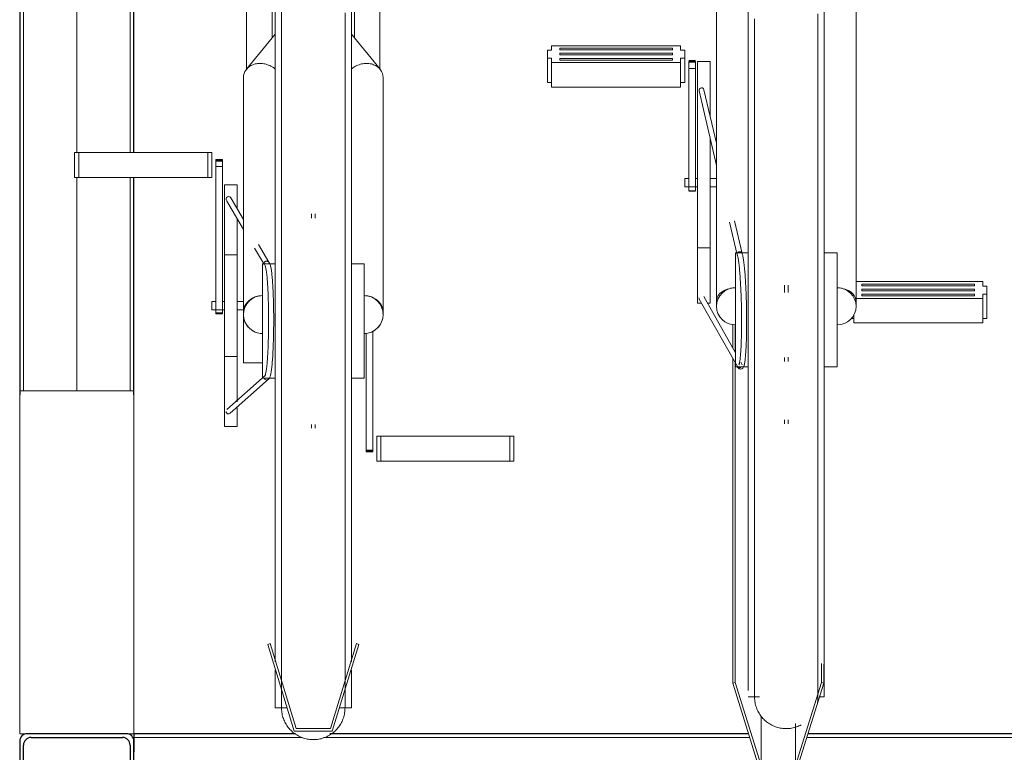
# Model space of a CAD drawing. Extents: x 50445 to 145605, y -10968 to 41989.
# Tile 243 of 256: x 98664 to 99440, y -1777 to -1201. Entities that reach past the tile are written whole.
import ezdxf

# ---------------------------------------------------------------- set-up
doc = ezdxf.new("R2010")
doc.units = 0
doc.header["$LTSCALE"] = 414.30304
doc.header["$MEASUREMENT"] = 0
doc.linetypes.add('gestippeld_2_', pattern=[6.35, 3.175, -3.175])
doc.linetypes.add('hartlijn-fijn', pattern=[6, 4, -1, 0, -1])
for name, color, linetype, lineweight in [('A-EQPM', 6, 'CONTINUOUS', 18), ('S-BEAM', 4, 'CONTINUOUS', 18), ('S-BEAM-HIDN', 4, 'gestippeld_2_', 18), ('S-COLS', 6, 'CONTINUOUS', 18), ('S-COLS-HIDN', 5, 'gestippeld_2_', 18)]:
    doc.layers.add(name, color=color, linetype=linetype, lineweight=lineweight)

# ---------------------------------------------------------------- blocks, each defined once
blk = doc.blocks.new('97_KA_gestapelde fietsenstalling 8 fietsen 1600x1900 - Type-V120-plotview doorsnede C C  -  1 op 100')
at = {"layer": 'A-EQPM'}
for p, q in [((17663.4, -1791.81), (17663.4, -1906.71)), ((17683.4, -1882.24), (17683.4, -1791.81)), ((17748.4, -1791.81), (17748.4, -1882.24)), ((17768.4, -1906.71), (17768.4, -1791.81)), ((18058.5, -2159.6), (18058.5, -1791.44)), ((18118.5, -1791.44), (18118.5, -2159.6)), ((17685.9, -2104.9), (17685.9, -1800.09)), ((17745.9, -1800.09), (17745.9, -2104.9)), ((18033.5, -1847.82), (18033.5, -2089.65)), ((18143.5, -2089.65), (18143.5, -1847.82)), ((17685.9, -1879.17), (17663.25, -1906.75)), ((17768.54, -1906.75), (17745.9, -1879.17)), ((17903.69, -1891.71), (17900.47, -1891.71)), ((17900.47, -1891.71), (17900.47, -1894.86)), ((18005.29, -1888.26), (17903.69, -1888.26)), ((17903.69, -1888.26), (17903.69, -1891.71)), ((17910.11, -1890.24), (17999.01, -1890.24)), ((17910.11, -1890.9), (17910.11, -1890.24)), ((17910.11, -1890.24), (17910.11, -1891.56)), ((17910.11, -1891.56), (17910.11, -1890.9)), ((17999.01, -1891.56), (17910.11, -1891.56)), ((17999.01, -1890.24), (17999.01, -1890.9)), ((17999.01, -1891.56), (17999.01, -1890.24)), ((17999.01, -1890.9), (17999.01, -1891.56)), ((18005.29, -1891.71), (18005.29, -1888.26)), ((18008.5, -1891.71), (18005.29, -1891.71)), ((18008.5, -1894.86), (18008.5, -1891.71)), ((17900.47, -1894.86), (17900.47, -1898.01)), ((17900.47, -1898.01), (17903.69, -1898.01)), ((17900.47, -1917.28), (17900.47, -1898.01)), ((17903.69, -1898.01), (17903.69, -1901.46)), ((17910.11, -1894.86), (17910.11, -1894.2)), ((17910.11, -1894.2), (17999.01, -1894.2)), ((17910.11, -1895.52), (17910.11, -1894.86)), ((17999.01, -1895.52), (17910.11, -1895.52)), ((17910.11, -1898.82), (17910.11, -1898.16)), ((17910.11, -1898.16), (17999.01, -1898.16)), ((17910.11, -1898.16), (17910.11, -1899.48)), ((17910.11, -1899.48), (17910.11, -1898.82)), ((17999.01, -1899.48), (17910.11, -1899.48)), ((17999.01, -1894.2), (17999.01, -1894.86)), ((17999.01, -1894.86), (17999.01, -1895.52)), ((17999.01, -1898.16), (17999.01, -1898.82)), ((17999.01, -1898.16), (17999.01, -1899.48)), ((17999.01, -1898.82), (17999.01, -1899.48)), ((18005.29, -1901.46), (18005.29, -1898.01)), ((18005.29, -1898.01), (18008.5, -1898.01)), ((18008.5, -1898.01), (18008.5, -1894.86)), ((18008.5, -1898.01), (18008.5, -1917.28)), ((18016.93, -1899.9), (18011.71, -1899.9)), ((17903.69, -1901.46), (18005.29, -1901.46)), ((17903.69, -1920.73), (17903.69, -1901.46)), ((18005.29, -1920.73), (18005.29, -1901.46)), ((18011.71, -1901.22), (18011.71, -1900.54)), ((18011.71, -1900.54), (18011.71, -1900.72)), ((18011.71, -1900.72), (18016.93, -1900.72)), ((18011.71, -1902.16), (18011.71, -1901.22)), ((18016.93, -1901.22), (18011.71, -1901.22)), ((18011.71, -1906.17), (18011.71, -1902.16)), ((18011.71, -2002.42), (18011.71, -1906.17)), ((18016.93, -1906.17), (18011.71, -1906.17)), ((18016.93, -1900.72), (18016.93, -1900.54)), ((18016.93, -1900.54), (18016.93, -1901.22)), ((18016.93, -1901.22), (18016.93, -1902.16)), ((18016.93, -1902.16), (18016.93, -1906.17)), ((18016.93, -1906.17), (18016.93, -2002.42)), ((18028.5, -1900.58), (18018.5, -1900.58)), ((18018.5, -2015.64), (18018.5, -1900.72)), ((18028.5, -1900.72), (18028.5, -1943.53)), ((17660.9, -1913.34), (17660.9, -2097.81)), ((17770.9, -2097.81), (17770.9, -1913.34)), ((17903.69, -1917.28), (17900.47, -1917.28)), ((18005.29, -1920.73), (17903.69, -1920.73)), ((18008.5, -1917.28), (18005.29, -1917.28)), ((18033.5, -1964.98), (18023.68, -1922.84)), ((18019.79, -1923.75), (18033.5, -1982.61)), ((18028.5, -1960.54), (18028.5, -2015.64)), ((17527.87, -1972.36), (17531.09, -1972.36)), ((17527.87, -1992.06), (17527.87, -1972.36)), ((17531.09, -1972.36), (17632.69, -1972.36)), ((17531.09, -1992.06), (17531.09, -1972.36)), ((17632.69, -1972.36), (17635.9, -1972.36)), ((17632.69, -1992.06), (17632.69, -1972.36)), ((17635.9, -1972.36), (17635.9, -1992.06)), ((17644.33, -1977.7), (17639.11, -1977.7)), ((17639.11, -1977.99), (17639.11, -1977.7)), ((17639.11, -1977.7), (17639.11, -1979)), ((17639.11, -1978.47), (17639.11, -1977.99)), ((17644.33, -1979), (17644.33, -1977.7)), ((17644.33, -1977.7), (17644.33, -1977.99)), ((17644.33, -1977.99), (17644.33, -1978.47)), ((17639.11, -1979.26), (17639.11, -1978.47)), ((17644.33, -1978.47), (17639.11, -1978.47)), ((17639.11, -1979), (17644.33, -1979)), ((17639.11, -1983.28), (17639.11, -1979.26)), ((17639.11, -2098.5), (17639.11, -1983.28)), ((17644.33, -1983.28), (17639.11, -1983.28)), ((17644.33, -1978.47), (17644.33, -1979.26)), ((17644.33, -1979.26), (17644.33, -1983.28)), ((17644.33, -1983.28), (17644.33, -2098.5)), ((17531.09, -1992.06), (17527.87, -1992.06)), ((17632.69, -1992.06), (17531.09, -1992.06)), ((17635.9, -1992.06), (17632.69, -1992.06)), ((18011.71, -1992.65), (18008.5, -1992.65)), ((18008.5, -1996.7), (18008.5, -1992.65)), ((18018.5, -1992.65), (18016.93, -1992.65)), ((18033.5, -1992.65), (18028.5, -1992.65)), ((17655.9, -1997.65), (17645.9, -1997.65)), ((17645.9, -2092.9), (17645.9, -1997.65)), ((17655.9, -1997.65), (17655.9, -2016.03)), ((18008.5, -1999.35), (18008.5, -1996.7)), ((18008.5, -1999.36), (18018.5, -1999.36)), ((18028.5, -1999.36), (18033.5, -1999.36)), ((17660.9, -2024.97), (17650.86, -2008.01)), ((18011.71, -2002.53), (18011.71, -2002.42)), ((18016.93, -2002.42), (18011.71, -2002.42)), ((18011.71, -2002.67), (18016.93, -2002.67)), ((18016.93, -2002.42), (18016.93, -2002.53)), ((17647.41, -2010.05), (17660.9, -2032.82)), ((18018.5, -2091.08), (18018.5, -2015.64)), ((18028.5, -2015.64), (18028.5, -2091.08)), ((17655.9, -2023.99), (17655.9, -2092.9)), ((17714.4, -2020.53), (17714.4, -2024.05)), ((17717.4, -2024.05), (17717.4, -2020.53)), ((18043.87, -2027.12), (18049.85, -2052.8)), ((18053.74, -2051.87), (18047.73, -2026.1)), ((17669.61, -2047.52), (17677.48, -2060.81)), ((17680.91, -2058.75), (17672.61, -2044.74)), ((18018.5, -2047.32), (18028.5, -2047.32)), ((17655.9, -2052.9), (17645.9, -2052.9)), ((18058.5, -2051.22), (18048.5, -2051.22)), ((18048.5, -2105.58), (18048.5, -2051.29)), ((18128.5, -2051.22), (18118.5, -2051.22)), ((18128.5, -2051.29), (18128.5, -2105.58)), ((17685.9, -2059.9), (17675.9, -2059.9)), ((17675.9, -2104.9), (17675.9, -2059.9)), ((17755.9, -2059.9), (17745.9, -2059.9)), ((17755.9, -2059.9), (17755.9, -2104.9)), ((18033.5, -2066.8), (18033.5, -2093.41)), ((18143.5, -2093.41), (18143.5, -2066.8)), ((18087, -2076.75), (18087, -2082.67)), ((18090, -2082.67), (18090, -2076.75)), ((18243.31, -2074), (18143.47, -2074)), ((18147.99, -2076.64), (18147.99, -2075.98)), ((18147.99, -2075.98), (18236.89, -2075.98)), ((18147.99, -2077.3), (18147.99, -2075.98)), ((18147.99, -2077.3), (18147.99, -2076.64)), ((18236.89, -2077.3), (18147.99, -2077.3)), ((18236.89, -2075.98), (18236.89, -2076.64)), ((18236.89, -2075.98), (18236.89, -2077.3)), ((18236.89, -2076.64), (18236.89, -2077.3)), ((18243.31, -2077.45), (18243.31, -2074)), ((18246.53, -2077.45), (18243.31, -2077.45)), ((18246.53, -2080.6), (18246.53, -2077.45)), ((18048.5, -2130.08), (18023.48, -2085.8)), ((18147.99, -2080.6), (18147.99, -2079.94)), ((18147.99, -2079.94), (18236.89, -2079.94)), ((18147.99, -2081.26), (18147.99, -2080.6)), ((18236.89, -2081.26), (18147.99, -2081.26)), ((18147.99, -2084.56), (18147.99, -2083.9)), ((18147.99, -2083.9), (18236.89, -2083.9)), ((18147.99, -2083.9), (18147.99, -2085.22)), ((18147.99, -2085.22), (18147.99, -2084.56)), ((18236.89, -2085.22), (18147.99, -2085.22)), ((18236.89, -2079.94), (18236.89, -2080.6)), ((18236.89, -2080.6), (18236.89, -2081.26)), ((18236.89, -2083.9), (18236.89, -2084.56)), ((18236.89, -2083.9), (18236.89, -2085.22)), ((18236.89, -2084.56), (18236.89, -2085.22)), ((18243.31, -2087.2), (18243.31, -2083.75)), ((18243.31, -2083.75), (18246.53, -2083.75)), ((18246.53, -2083.75), (18246.53, -2080.6)), ((18246.53, -2103.03), (18246.53, -2083.75)), ((17639.11, -2089.55), (17635.9, -2089.55)), ((17635.9, -2092.9), (17635.9, -2089.55)), ((17635.9, -2096.26), (17635.9, -2092.9)), ((17645.9, -2089.55), (17644.33, -2089.55)), ((17645.9, -2188.15), (17645.9, -2092.9)), ((17660.9, -2089.55), (17655.9, -2089.55)), ((17655.9, -2092.9), (17655.9, -2168.69)), ((18018.5, -2091.08), (18021.64, -2091.08)), ((18020, -2087.76), (18050.05, -2140.95)), ((18026.13, -2091.08), (18028.5, -2091.08)), ((18143.49, -2087.2), (18243.31, -2087.2)), ((18243.31, -2106.48), (18243.31, -2087.2)), ((17635.9, -2096.26), (17645.9, -2096.26)), ((17639.11, -2098.5), (17639.11, -2099.28)), ((17639.11, -2099.28), (17639.11, -2098.5)), ((17644.33, -2098.5), (17639.11, -2098.5)), ((17639.11, -2099.28), (17644.33, -2099.28)), ((17644.33, -2098.5), (17644.33, -2099.28)), ((17644.33, -2099.28), (17644.33, -2098.5)), ((17655.9, -2096.26), (17660.9, -2096.26)), ((17660.9, -2137.9), (17660.9, -2097.86)), ((18141.71, -2106.48), (18141.71, -2099.94)), ((17675.9, -2149.9), (17675.9, -2104.9)), ((17685.9, -2373.39), (17685.9, -2104.9)), ((17745.9, -2104.9), (17745.9, -2373.39)), ((17755.9, -2104.9), (17755.9, -2149.9)), ((18046.3, -2107.51), (18046.3, -2126.45)), ((18048.21, -2107.8), (18048.21, -2129.81)), ((18048.5, -2141.22), (18048.5, -2105.58)), ((18128.5, -2105.58), (18128.5, -2141.22)), ((18141.71, -2103.03), (18139.7, -2103.03)), ((18243.31, -2106.48), (18141.71, -2106.48)), ((18246.53, -2103.03), (18243.31, -2103.03)), ((17757.47, -2206.8), (17757.47, -2114.48)), ((17762.69, -2113.08), (17762.69, -2206.8)), ((17645.9, -2132.9), (17655.9, -2132.9)), ((17660.9, -2137.9), (17675.9, -2137.9)), ((18046.3, -2134.16), (18046.3, -2390.22)), ((18048.21, -2137.57), (18048.21, -2389.64)), ((18053.54, -2139), (18052.67, -2137.46)), ((18087, -2133.68), (18087, -2137.02)), ((18090, -2137.02), (18090, -2133.52)), ((17677.87, -2147.88), (17647.8, -2174.68)), ((18048.5, -2141.22), (18058.5, -2141.22)), ((18118.5, -2141.22), (18128.5, -2141.22)), ((17650.47, -2177.66), (17680.51, -2150.88)), ((17675.9, -2149.9), (17685.9, -2149.9)), ((17745.9, -2149.9), (17755.9, -2149.9)), ((17484.6, -2430), (17484.6, -2160)), ((17574.6, -2160), (17484.6, -2160)), ((17574.6, -2160), (17574.6, -2430)), ((18058.5, -2395.93), (18058.5, -2159.6)), ((18118.5, -2159.6), (18118.5, -2401.01)), ((17655.9, -2172.87), (17655.9, -2188.15)), ((18063.5, -2177.74), (18063.5, -2178)), ((17714.4, -2186.54), (17714.4, -2189.27)), ((17717.4, -2189.27), (17717.4, -2186.64)), ((18087, -2182.87), (18087, -2185.92)), ((18090, -2185.92), (18090, -2182.72)), ((17645.9, -2188.15), (17655.9, -2188.15)), ((17765.9, -2195.63), (17769.11, -2195.63)), ((17765.9, -2195.63), (17765.9, -2215.34)), ((17769.11, -2195.63), (17870.71, -2195.63)), ((17769.11, -2215.34), (17769.11, -2195.63)), ((17870.71, -2195.63), (17873.93, -2195.63)), ((17870.71, -2215.34), (17870.71, -2195.63)), ((17873.93, -2215.34), (17873.93, -2195.63)), ((17757.47, -2208.11), (17757.47, -2206.8)), ((17762.69, -2206.8), (17757.47, -2206.8)), ((17757.47, -2207.34), (17762.69, -2207.34)), ((17757.47, -2207.81), (17757.47, -2208.11)), ((17757.47, -2208.11), (17762.69, -2208.11)), ((17762.69, -2206.8), (17762.69, -2208.11)), ((17762.69, -2208.11), (17762.69, -2207.81)), ((17769.11, -2215.34), (17765.9, -2215.34)), ((17870.71, -2215.34), (17769.11, -2215.34)), ((17873.93, -2215.34), (17870.71, -2215.34)), ((17681.91, -2359.06), (17680, -2359.64)), ((17680, -2359.64), (17700.9, -2428)), ((17702.38, -2426), (17681.91, -2359.06)), ((17749.88, -2359.06), (17729.42, -2426)), ((17730.9, -2428), (17751.8, -2359.64)), ((17751.8, -2359.64), (17749.88, -2359.06)), ((17685.9, -2409.71), (17685.9, -2379.96)), ((17745.9, -2379.96), (17745.9, -2409.71)), ((18116.19, -2374.77), (18116.19, -2389.64)), ((18118.1, -2375.2), (18118.1, -2390.22)), ((18048.21, -2389.64), (18046.3, -2390.22)), ((18046.3, -2390.22), (18067.2, -2457.08)), ((18068.68, -2455.12), (18048.21, -2389.64)), ((18116.19, -2389.64), (18095.72, -2455.12)), ((18097.2, -2457.08), (18118.1, -2390.22)), ((18118.1, -2390.22), (18116.19, -2389.64)), ((18058.5, -2401.03), (18067.32, -2401.03)), ((18114.72, -2401.03), (18118.5, -2401.03)), ((17685.9, -2409.71), (17695.31, -2409.71)), ((17736.49, -2409.71), (17745.9, -2409.71)), ((18068.68, -2416.82), (18068.68, -2455.12)), ((17729.42, -2426), (17702.38, -2426)), ((18095.72, -2421.99), (18095.72, -2455.12)), ((17484.6, -2430), (17490.6, -2430)), ((17568.6, -2430), (17574.6, -2430)), ((17700.9, -2428), (17730.9, -2428))]:
    blk.add_line(p, q, dxfattribs=at)
at = {"layer": 'A-EQPM', "flags": 128}
for points in [[(18063.5, -1867.07), (18063.5, -1875.29), (18063.5, -1883.86), (18063.5, -1892.78), (18063.5, -1902.02), (18063.5, -1911.57), (18063.5, -1921.41), (18063.5, -1931.54), (18063.5, -1941.92), (18063.5, -1952.56), (18063.5, -1963.42), (18063.5, -1974.5), (18063.5, -1985.77), (18063.5, -1997.22), (18063.5, -2008.83), (18063.5, -2020.58), (18063.5, -2032.45), (18063.5, -2044.42), (18063.5, -2056.47), (18063.5, -2068.59), (18063.5, -2080.75), (18063.5, -2092.93), (18063.5, -2105.12), (18063.5, -2117.3), (18063.5, -2129.44), (18063.5, -2141.53), (18063.5, -2153.55), (18063.5, -2159.6)], [(18113.5, -2159.6), (18113.5, -2147.62), (18113.5, -2135.57), (18113.5, -2123.45), (18113.5, -2111.29), (18113.5, -2099.1), (18113.5, -2086.91), (18113.5, -2074.73), (18113.5, -2062.59), (18113.5, -2050.51), (18113.5, -2038.49), (18113.5, -2026.57), (18113.5, -2014.76), (18113.5, -2003.08), (18113.5, -1991.55), (18113.5, -1980.18), (18113.5, -1969), (18113.5, -1958.03), (18113.5, -1947.28), (18113.5, -1936.76), (18113.5, -1926.5), (18113.5, -1916.51), (18113.5, -1906.81), (18113.5, -1897.41), (18113.5, -1888.33), (18113.5, -1879.58), (18113.5, -1871.18), (18113.5, -1863.14)], [(17690.9, -1860.42), (17690.9, -1867.89), (17690.9, -1875.75), (17690.9, -1883.97), (17690.9, -1892.54), (17690.9, -1901.45), (17690.9, -1910.69), (17690.9, -1920.24), (17690.9, -1930.09), (17690.9, -1940.21), (17690.9, -1950.6), (17690.9, -1961.24), (17690.9, -1972.1), (17690.9, -1983.18), (17690.9, -1994.45), (17690.9, -2005.9), (17690.9, -2017.51), (17690.9, -2029.26), (17690.9, -2041.12), (17690.9, -2053.09), (17690.9, -2065.15), (17690.9, -2077.26), (17690.9, -2089.43), (17690.9, -2101.61), (17690.9, -2104.9)], [(17740.9, -2104.9), (17740.9, -2092.71), (17740.9, -2080.54), (17740.9, -2068.41), (17740.9, -2056.34), (17740.9, -2044.35), (17740.9, -2032.45), (17740.9, -2020.67), (17740.9, -2009.02), (17740.9, -1997.53), (17740.9, -1986.2), (17740.9, -1975.07), (17740.9, -1964.15), (17740.9, -1953.45), (17740.9, -1942.99), (17740.9, -1932.79), (17740.9, -1922.87), (17740.9, -1913.24), (17740.9, -1903.92), (17740.9, -1894.91), (17740.9, -1886.25), (17740.9, -1877.93), (17740.9, -1869.98), (17740.9, -1862.4)], [(18051.22, -2139.58), (18051.26, -2139.51), (18051.34, -2139.31), (18051.43, -2139), (18051.54, -2138.59), (18051.64, -2138.11), (18051.75, -2137.54), (18051.86, -2136.89), (18051.97, -2136.18), (18052.08, -2135.39), (18052.18, -2134.54), (18052.28, -2133.62), (18052.37, -2132.64), (18052.47, -2131.6), (18052.55, -2130.5), (18052.64, -2129.35), (18052.72, -2128.14), (18052.79, -2126.87), (18052.86, -2125.56), (18052.93, -2124.2), (18052.99, -2122.79), (18053.05, -2121.34), (18053.1, -2119.85), (18053.14, -2118.32), (18053.18, -2116.76), (18053.22, -2115.16), (18053.25, -2113.53), (18053.27, -2111.87), (18053.29, -2110.19), (18053.3, -2108.48), (18053.31, -2106.76), (18053.31, -2105.02), (18053.3, -2103.26), (18053.29, -2101.49), (18053.28, -2099.71), (18053.26, -2097.93), (18053.23, -2096.15), (18053.2, -2094.36), (18053.16, -2092.58), (18053.12, -2090.8), (18053.07, -2089.04), (18053.02, -2087.28), (18052.96, -2085.54), (18052.9, -2083.81), (18052.83, -2082.11), (18052.76, -2080.43), (18052.68, -2078.77), (18052.59, -2077.14), (18052.51, -2075.55), (18052.42, -2073.98), (18052.32, -2072.46), (18052.22, -2070.97), (18052.12, -2069.52), (18052.01, -2068.11), (18051.9, -2066.76), (18051.79, -2065.44), (18051.67, -2064.18), (18051.55, -2062.98), (18051.43, -2061.82), (18051.31, -2060.73), (18051.18, -2059.69), (18051.05, -2058.71), (18050.92, -2057.8), (18050.79, -2056.95), (18050.66, -2056.16), (18050.53, -2055.45), (18050.4, -2054.81), (18050.27, -2054.25), (18050.15, -2053.76), (18050.03, -2053.36), (18049.93, -2053.05), (18049.92, -2053.04)], [(18052.56, -2142.95), (18053.62, -2142.67), (18054.27, -2142.16), (18054.64, -2141.67), (18054.88, -2141.2), (18055.08, -2140.73), (18055.24, -2140.22), (18055.39, -2139.68), (18055.53, -2139.08), (18055.66, -2138.43), (18055.78, -2137.72), (18055.9, -2136.95), (18056.01, -2136.12), (18056.12, -2135.24), (18056.23, -2134.29), (18056.33, -2133.29), (18056.43, -2132.23), (18056.52, -2131.11), (18056.61, -2129.94), (18056.69, -2128.72), (18056.77, -2127.44), (18056.84, -2126.12), (18056.91, -2124.75), (18056.97, -2123.33), (18057.03, -2121.88), (18057.08, -2120.38), (18057.13, -2118.84), (18057.17, -2117.27), (18057.21, -2115.66), (18057.24, -2114.03), (18057.26, -2112.36), (18057.28, -2110.67), (18057.3, -2108.96), (18057.31, -2107.23), (18057.31, -2105.48), (18057.31, -2103.71), (18057.3, -2101.93), (18057.28, -2100.14), (18057.26, -2098.35), (18057.24, -2096.55), (18057.21, -2094.76), (18057.17, -2092.96), (18057.13, -2091.17), (18057.08, -2089.39), (18057.03, -2087.62), (18056.97, -2085.86), (18056.91, -2084.11), (18056.84, -2082.39), (18056.77, -2080.69), (18056.69, -2079.01), (18056.61, -2077.36), (18056.53, -2075.74), (18056.43, -2074.15), (18056.34, -2072.6), (18056.24, -2071.08), (18056.14, -2069.61), (18056.03, -2068.17), (18055.92, -2066.78), (18055.8, -2065.43), (18055.69, -2064.14), (18055.57, -2062.89), (18055.44, -2061.69), (18055.31, -2060.55), (18055.18, -2059.46), (18055.05, -2058.43), (18054.92, -2057.46), (18054.78, -2056.54), (18054.64, -2055.69), (18054.5, -2054.89), (18054.35, -2054.16), (18054.2, -2053.48), (18054.05, -2052.86), (18053.89, -2052.29), (18053.72, -2051.77), (18053.67, -2051.64)], [(17677.93, -2061.19), (17677.97, -2061.26), (17678.05, -2061.46), (17678.15, -2061.77), (17678.26, -2062.17), (17678.38, -2062.65), (17678.5, -2063.22), (17678.63, -2063.86), (17678.75, -2064.58), (17678.87, -2065.36), (17678.99, -2066.21), (17679.11, -2067.12), (17679.22, -2068.1), (17679.33, -2069.14), (17679.44, -2070.24), (17679.55, -2071.39), (17679.65, -2072.6), (17679.75, -2073.86), (17679.84, -2075.18), (17679.93, -2076.54), (17680.01, -2077.94), (17680.1, -2079.39), (17680.17, -2080.88), (17680.24, -2082.41), (17680.31, -2083.97), (17680.37, -2085.57), (17680.43, -2087.2), (17680.48, -2088.86), (17680.53, -2090.54), (17680.57, -2092.24), (17680.61, -2093.97), (17680.64, -2095.71), (17680.66, -2097.47), (17680.68, -2099.24), (17680.7, -2101.01), (17680.7, -2102.8), (17680.71, -2104.58), (17680.7, -2106.37), (17680.7, -2108.15), (17680.68, -2109.92), (17680.66, -2111.69), (17680.64, -2113.45), (17680.61, -2115.19), (17680.57, -2116.92), (17680.53, -2118.62), (17680.48, -2120.3), (17680.43, -2121.96), (17680.37, -2123.59), (17680.31, -2125.19), (17680.24, -2126.75), (17680.17, -2128.28), (17680.1, -2129.77), (17680.01, -2131.22), (17679.93, -2132.62), (17679.84, -2133.98), (17679.75, -2135.3), (17679.65, -2136.56), (17679.55, -2137.77), (17679.44, -2138.92), (17679.33, -2140.02), (17679.22, -2141.06), (17679.11, -2142.04), (17678.99, -2142.95), (17678.87, -2143.8), (17678.75, -2144.59), (17678.63, -2145.3), (17678.5, -2145.94), (17678.38, -2146.51), (17678.26, -2146.99), (17678.15, -2147.39), (17678.05, -2147.7), (17677.97, -2147.9), (17677.93, -2147.97)], [(17679.19, -2151.38), (17680.24, -2151.13), (17680.9, -2150.64), (17681.29, -2150.15), (17681.55, -2149.68), (17681.76, -2149.21), (17681.93, -2148.71), (17682.09, -2148.16), (17682.24, -2147.57), (17682.39, -2146.92), (17682.53, -2146.21), (17682.66, -2145.44), (17682.79, -2144.62), (17682.92, -2143.73), (17683.04, -2142.79), (17683.16, -2141.78), (17683.28, -2140.72), (17683.39, -2139.61), (17683.5, -2138.44), (17683.61, -2137.22), (17683.71, -2135.94), (17683.8, -2134.62), (17683.9, -2133.25), (17683.98, -2131.84), (17684.07, -2130.38), (17684.15, -2128.89), (17684.22, -2127.35), (17684.29, -2125.78), (17684.35, -2124.17), (17684.41, -2122.54), (17684.47, -2120.87), (17684.52, -2119.19), (17684.56, -2117.47), (17684.6, -2115.74), (17684.63, -2113.99), (17684.66, -2112.22), (17684.68, -2110.44), (17684.69, -2108.66), (17684.7, -2106.86), (17684.71, -2105.07), (17684.71, -2103.27), (17684.7, -2101.47), (17684.69, -2099.68), (17684.67, -2097.9), (17684.64, -2096.12), (17684.61, -2094.36), (17684.58, -2092.62), (17684.54, -2090.9), (17684.49, -2089.19), (17684.44, -2087.52), (17684.39, -2085.86), (17684.33, -2084.24), (17684.26, -2082.65), (17684.19, -2081.1), (17684.11, -2079.58), (17684.03, -2078.1), (17683.94, -2076.66), (17683.85, -2075.27), (17683.76, -2073.92), (17683.66, -2072.62), (17683.56, -2071.37), (17683.45, -2070.18), (17683.34, -2069.03), (17683.23, -2067.94), (17683.11, -2066.91), (17682.99, -2065.93), (17682.86, -2065.01), (17682.73, -2064.16), (17682.6, -2063.36), (17682.46, -2062.62), (17682.32, -2061.94), (17682.18, -2061.31), (17682.02, -2060.74), (17681.85, -2060.22), (17681.67, -2059.73), (17681.44, -2059.26), (17681.13, -2058.79), (17680.64, -2058.29), (17679.8, -2057.86), (17679.27, -2057.78)], [(17690.9, -2104.9), (17690.9, -2117.09), (17690.9, -2129.26), (17690.9, -2141.39), (17690.9, -2153.46), (17690.9, -2165.46), (17690.9, -2177.36), (17690.9, -2189.14), (17690.9, -2200.78), (17690.9, -2212.28), (17690.9, -2223.6), (17690.9, -2234.73), (17690.9, -2245.66), (17690.9, -2256.35), (17690.9, -2266.81), (17690.9, -2277.01), (17690.9, -2286.93), (17690.9, -2296.56), (17690.9, -2305.89), (17690.9, -2314.89), (17690.9, -2323.56), (17690.9, -2331.87), (17690.9, -2339.83), (17690.9, -2347.41), (17690.9, -2354.6), (17690.9, -2361.39), (17690.9, -2367.77), (17690.9, -2373.73), (17690.9, -2379.26), (17690.9, -2384.35), (17690.9, -2388.99), (17690.9, -2393.18), (17690.9, -2396.91), (17690.9, -2400.17), (17690.9, -2402.96), (17690.9, -2405.27), (17690.9, -2407.11), (17690.9, -2408.45), (17690.9, -2409.32), (17690.9, -2409.69), (17690.9, -2409.71)], [(17740.9, -2409.71), (17740.9, -2409.47), (17740.9, -2408.73), (17740.9, -2407.52), (17740.9, -2405.82), (17740.9, -2403.63), (17740.9, -2400.97), (17740.9, -2397.84), (17740.9, -2394.24), (17740.9, -2390.17), (17740.9, -2385.65), (17740.9, -2380.68), (17740.9, -2375.26), (17740.9, -2369.42), (17740.9, -2363.15), (17740.9, -2356.47), (17740.9, -2349.39), (17740.9, -2341.91), (17740.9, -2334.06), (17740.9, -2325.84), (17740.9, -2317.26), (17740.9, -2308.35), (17740.9, -2299.11), (17740.9, -2289.56), (17740.9, -2279.72), (17740.9, -2269.59), (17740.9, -2259.2), (17740.9, -2248.57), (17740.9, -2237.7), (17740.9, -2226.62), (17740.9, -2215.35), (17740.9, -2203.9), (17740.9, -2192.29), (17740.9, -2180.55), (17740.9, -2168.68), (17740.9, -2156.71), (17740.9, -2144.66), (17740.9, -2132.54), (17740.9, -2120.38), (17740.9, -2108.19), (17740.9, -2104.9)], [(18052.56, -2142.95), (18051.49, -2142.71), (18050.83, -2142.22), (18050.44, -2141.74), (18050.18, -2141.28), (18049.97, -2140.81), (18049.92, -2140.69)], [(18053.78, -2139.54), (18053.75, -2139.47), (18053.66, -2139.27)], [(18063.5, -2159.6), (18063.5, -2171.47), (18063.5, -2183.22), (18063.5, -2194.83), (18063.5, -2206.29), (18063.5, -2217.57), (18063.5, -2228.65), (18063.5, -2239.52), (18063.5, -2250.17), (18063.5, -2260.56), (18063.5, -2270.7), (18063.5, -2280.55), (18063.5, -2290.11), (18063.5, -2299.36), (18063.5, -2308.29), (18063.5, -2316.87), (18063.5, -2325.11), (18063.5, -2332.97), (18063.5, -2340.46), (18063.5, -2347.56), (18063.5, -2354.25), (18063.5, -2360.54), (18063.5, -2366.4), (18063.5, -2371.82), (18063.5, -2376.81), (18063.5, -2381.35), (18063.5, -2385.43), (18063.5, -2389.05), (18063.5, -2392.2), (18063.5, -2394.87), (18063.5, -2397.07), (18063.5, -2398.79), (18063.5, -2400.02), (18063.5, -2400.77), (18063.5, -2401.03)], [(18113.5, -2401.03), (18113.5, -2400.79), (18113.5, -2400.06), (18113.5, -2398.84), (18113.5, -2397.14), (18113.5, -2394.96), (18113.5, -2392.3), (18113.5, -2389.16), (18113.5, -2385.56), (18113.5, -2381.49), (18113.5, -2376.97), (18113.5, -2372), (18113.5, -2366.59), (18113.5, -2360.74), (18113.5, -2354.47), (18113.5, -2347.79), (18113.5, -2340.71), (18113.5, -2333.23), (18113.5, -2325.38), (18113.5, -2317.16), (18113.5, -2308.59), (18113.5, -2299.67), (18113.5, -2290.43), (18113.5, -2280.88), (18113.5, -2271.04), (18113.5, -2260.91), (18113.5, -2250.52), (18113.5, -2239.89), (18113.5, -2229.02), (18113.5, -2217.95), (18113.5, -2206.67), (18113.5, -2195.22), (18113.5, -2183.62), (18113.5, -2171.87), (18113.5, -2160), (18113.5, -2159.6)], [(18063.5, -2401.03), (18063.5, -2400.79), (18063.5, -2400.06), (18063.5, -2398.84), (18063.5, -2397.14), (18063.5, -2394.96)], [(17690.9, -2409.71), (17690.9, -2409.47), (17690.9, -2408.73), (17690.9, -2407.52), (17690.9, -2405.82), (17690.9, -2403.63)], [(17740.9, -2402.96), (17740.9, -2405.27), (17740.9, -2407.11), (17740.9, -2408.45), (17740.9, -2409.32), (17740.9, -2409.69), (17740.9, -2409.71)], [(18100.28, -2423.08), (18099.39, -2423.53), (18098.48, -2423.95), (18097.56, -2424.33), (18096.62, -2424.68), (18095.67, -2424.98), (18094.7, -2425.25), (18093.73, -2425.48), (18092.75, -2425.67), (18091.76, -2425.82), (18090.77, -2425.93), (18089.77, -2426), (18088.77, -2426.03), (18087.77, -2426.02), (18086.77, -2425.97), (18085.78, -2425.88), (18084.78, -2425.75), (18083.8, -2425.59), (18082.82, -2425.38), (18081.85, -2425.13), (18080.89, -2424.85), (18079.95, -2424.52), (18079.01, -2424.16), (18078.1, -2423.76), (18077.2, -2423.33), (18076.31, -2422.86), (18075.45, -2422.35), (18074.61, -2421.82), (18073.79, -2421.24), (18072.99, -2420.64), (18072.22, -2420), (18071.47, -2419.34), (18070.76, -2418.64), (18070.07, -2417.92), (18069.4, -2417.17), (18068.77, -2416.39), (18068.18, -2415.59), (18067.61, -2414.77), (18067.08, -2413.92), (18066.58, -2413.05), (18066.12, -2412.17), (18065.69, -2411.26), (18065.3, -2410.34), (18064.94, -2409.41), (18064.63, -2408.46), (18064.35, -2407.5), (18064.11, -2406.53), (18063.91, -2405.55), (18063.75, -2404.56), (18063.63, -2403.57), (18063.55, -2402.57), (18063.51, -2401.57), (18063.5, -2401.03)], [(18113.5, -2401.03), (18113.48, -2402.03), (18113.42, -2403.03), (18113.32, -2404.02), (18113.18, -2405.01), (18113, -2406), (18112.78, -2406.97)], [(18113.5, -2399.5), (18113.5, -2400.48), (18113.5, -2400.97), (18113.5, -2401.03)], [(17690.9, -2409.32), (17690.9, -2409.69), (17690.9, -2409.71)], [(17740.9, -2409.71), (17740.88, -2410.71), (17740.82, -2411.71), (17740.72, -2412.7), (17740.58, -2413.69), (17740.4, -2414.68), (17740.18, -2415.65), (17739.92, -2416.62), (17739.63, -2417.57), (17739.3, -2418.52), (17738.92, -2419.44), (17738.52, -2420.36), (17738.07, -2421.25), (17737.59, -2422.13), (17737.08, -2422.99), (17736.53, -2423.83), (17735.95, -2424.64), (17735.34, -2425.43), (17734.69, -2426.19), (17734.02, -2426.93), (17733.32, -2427.64), (17732.58, -2428.33), (17731.83, -2428.98), (17731.04, -2429.6), (17730.24, -2430.19), (17729.41, -2430.75), (17728.55, -2431.27), (17727.68, -2431.76), (17726.79, -2432.21), (17725.88, -2432.63), (17724.96, -2433.01), (17724.02, -2433.35), (17723.07, -2433.66), (17722.1, -2433.93), (17721.13, -2434.16), (17720.15, -2434.35), (17719.16, -2434.5), (17718.17, -2434.61), (17717.17, -2434.68), (17716.17, -2434.71), (17715.17, -2434.7), (17714.17, -2434.65), (17713.17, -2434.56), (17712.18, -2434.43), (17711.2, -2434.26), (17710.22, -2434.06), (17709.25, -2433.81), (17708.29, -2433.52), (17707.34, -2433.2), (17706.41, -2432.84), (17705.49, -2432.44), (17704.59, -2432.01), (17703.71, -2431.54), (17702.85, -2431.03), (17702.01, -2430.49), (17701.19, -2429.92), (17700.39, -2429.32), (17699.62, -2428.68), (17698.87, -2428.02), (17698.15, -2427.32), (17697.46, -2426.6), (17696.8, -2425.85), (17696.17, -2425.07), (17695.57, -2424.27), (17695.01, -2423.44), (17694.48, -2422.6), (17693.98, -2421.73), (17693.51, -2420.84), (17693.09, -2419.94), (17692.7, -2419.02), (17692.34, -2418.08), (17692.03, -2417.14), (17691.75, -2416.17), (17691.51, -2415.2), (17691.31, -2414.22), (17691.15, -2413.24), (17691.03, -2412.24), (17690.95, -2411.25), (17690.9, -2410.25), (17690.9, -2409.71)], [(17702.01, -2430.49), (17701.19, -2429.92), (17700.39, -2429.32), (17699.62, -2428.68), (17698.87, -2428.02), (17698.15, -2427.32), (17697.46, -2426.6), (17696.8, -2425.85), (17696.17, -2425.07), (17695.57, -2424.27), (17695.01, -2423.44), (17694.48, -2422.6), (17693.98, -2421.73), (17693.51, -2420.84), (17693.09, -2419.94), (17692.7, -2419.02), (17692.34, -2418.08), (17692.03, -2417.14), (17691.75, -2416.17), (17691.51, -2415.2), (17691.31, -2414.22), (17691.15, -2413.24), (17691.03, -2412.24), (17690.95, -2411.25)], [(17740.9, -2409.71), (17740.88, -2410.71), (17740.82, -2411.71), (17740.72, -2412.7), (17740.58, -2413.69), (17740.4, -2414.68), (17740.18, -2415.65), (17739.92, -2416.62), (17739.63, -2417.57), (17739.3, -2418.52), (17738.92, -2419.44), (17738.52, -2420.36), (17738.07, -2421.25), (17737.59, -2422.13), (17737.08, -2422.99), (17736.53, -2423.83), (17735.95, -2424.64), (17735.34, -2425.43), (17734.69, -2426.19), (17734.02, -2426.93), (17733.32, -2427.64), (17732.58, -2428.33), (17731.83, -2428.98), (17731.04, -2429.6), (17730.24, -2430.19), (17729.41, -2430.75), (17728.55, -2431.27), (17727.68, -2431.76), (17726.79, -2432.21)], [(17740.9, -2409.32), (17740.9, -2409.69), (17740.9, -2409.71)], [(17708.29, -2433.52), (17707.34, -2433.2), (17706.41, -2432.84), (17705.49, -2432.44), (17704.59, -2432.01), (17703.71, -2431.54)], [(17725.88, -2432.63), (17724.96, -2433.01), (17724.02, -2433.35), (17723.07, -2433.66), (17722.1, -2433.93), (17721.13, -2434.16), (17720.15, -2434.35), (17719.16, -2434.5), (17718.17, -2434.61), (17717.17, -2434.68), (17716.17, -2434.71), (17715.17, -2434.7), (17714.17, -2434.65), (17713.17, -2434.56), (17712.18, -2434.43), (17711.2, -2434.26), (17710.22, -2434.06), (17709.25, -2433.81)]]:
    blk.add_lwpolyline(points, dxfattribs=at)
at = {"layer": 'A-EQPM'}
for centre, start, end in [((17675.9, -2099.9), 90, 180), ((17755.9, -2099.9), 0, 90), ((17675.9, -2099.9), 180, 270), ((17755.9, -2099.9), 270, 0)]:
    blk.add_arc(centre, 15, start, end, dxfattribs=at)
for centre, major_axis, ratio, start_param, end_param in [((18021.74, -1923.3), (1.95, 0.45), 0.939384, 1.345051, 3.177647), ((18021.74, -1923.3), (1.95, 0.45), 0.939384, 0.036054, 1.345051), ((17649.14, -2009.03), (1.72, 1.02), 0.988284, 1.030886, 2.863482), ((17649.14, -2009.03), (1.72, 1.02), 0.988284, 6.266874, 7.314071), ((18048.5, -2093.41), (-15, 0), 0.978148, 4.712389, 6.283185), ((18128.5, -2093.41), (15, 0), 0.978148, 0, 1.570796), ((17675.9, -2097.81), (15, 0), 0.848048, 1.653289, 2.063528), ((17755.9, -2097.81), (15, 0), 0.848048, 1.078065, 1.488304), ((18048.5, -2089.65), (15, 0), 0.71934, 1.963137, 3.141593), ((18048.5, -2089.65), (15, 0), 0.71934, 1.570796, 1.832596), ((18128.5, -2089.65), (15, 0), 0.71934, 1.308997, 1.570796), ((18128.5, -2089.65), (15, 0), 0.71934, 0, 1.178455), ((17675.9, -2097.81), (15, 0), 0.848048, 2.094395, 3.141593), ((17755.9, -2097.81), (15, 0), 0.848048, 0, 1.047198), ((18021.74, -2086.78), (1.74, 0.98), 0.98726, 2.638289, 3.161887), ((18048.5, -2089.65), (15, 0), 0.71934, 3.141593, 3.291097), ((18048.5, -2093.41), (15, 0), 0.978148, 3.141593, 4.712389), ((18128.5, -2093.41), (15, 0), 0.978148, 4.712389, 6.283185), ((17755.9, -2097.81), (15, 0), 0.848048, 6.162412, 6.283185), ((18051.79, -2139.98), (1.87, 0.71), 0.975132, 3.311585, 4.358782), ((18051.79, -2139.98), (1.87, 0.71), 0.975132, 4.358782, 4.882381), ((17679.19, -2149.38), (0, 2), 0.996917, 1.832596, 2.879793), ((17679.19, -2149.38), (0, 2), 0.996917, 3.665191, 4.45059), ((17649.14, -2176.17), (-1.33, 1.49), 0.994489, 0.84558, 2.416376), ((17649.14, -2176.17), (-1.33, 1.49), 0.994489, 2.416376, 2.939975), ((17649.14, -2176.17), (-1.33, 1.49), 0.994489, 3.141593, 3.201774)]:
    blk.add_ellipse(centre, major_axis=major_axis, ratio=ratio, start_param=start_param, end_param=end_param, dxfattribs=at)
for points, knots in [([(17685.95, -1906.66), (17685.16, -1905.97), (17683.25, -1904.57), (17679.82, -1903), (17675.9, -1902.12), (17671.97, -1902.13), (17668.31, -1903.01), (17665.17, -1904.71), (17662.76, -1907.11), (17661.24, -1910.05), (17660.9, -1912.23), (17660.9, -1913.34)], [0.2662718, 0.2662718, 0.2662718, 0.2662718, 0.3333333, 0.4166667, 0.5, 0.5833333, 0.6666667, 0.75, 0.8333333, 0.9166667, 1, 1, 1, 1]), ([(17770.9, -1913.34), (17770.9, -1911.12), (17769.5, -1906.83), (17764.71, -1903.3), (17759.82, -1902.13), (17755.9, -1902.12), (17751.97, -1903), (17748.55, -1904.58), (17746.63, -1905.97), (17745.85, -1906.66)], [0, 0, 0, 0, 0.1666667, 0.3333333, 0.4166667, 0.5, 0.5833333, 0.6666667, 0.7337282, 0.7337282, 0.7337282, 0.7337282])]:
    blk.add_open_spline(points, degree=3, knots=knots, dxfattribs=at)
for points in [[(18049.83, -2052.7), (18049.79, -2052.48), (18049.79, -2052.03), (18050.04, -2051.38), (18050.49, -2050.85), (18051.11, -2050.5), (18051.57, -2050.41), (18051.8, -2050.41)], [(18051.8, -2050.41), (18052.04, -2050.4), (18052.5, -2050.48), (18052.91, -2050.7), (18053.08, -2050.84)], [(17677.23, -2060.13), (17677.19, -2059.9), (17677.19, -2059.43), (17677.43, -2058.76), (17677.89, -2058.22), (17678.51, -2057.86), (17678.97, -2057.78), (17679.2, -2057.78)], [(17679.2, -2057.78), (17679.43, -2057.78), (17679.9, -2057.86), (17680.51, -2058.22), (17680.96, -2058.76), (17681.2, -2059.43), (17681.19, -2059.9), (17681.15, -2060.13)], [(17670.16, -2086.04), (17669.77, -2086.2), (17669.38, -2086.38), (17669.01, -2086.58)], [(17762.79, -2086.58), (17762.41, -2086.38), (17762.03, -2086.2), (17761.63, -2086.04)], [(17755.9, -2114.9), (17757.21, -2114.9), (17759.83, -2114.56), (17763.48, -2113.04), (17766.63, -2110.63), (17769.04, -2107.49), (17770.55, -2103.83), (17770.9, -2101.21), (17770.9, -2099.9)], [(17661.41, -2103.78), (17661.75, -2105.05), (17662.76, -2107.49), (17664.37, -2109.58), (17665.29, -2110.51)], [(17668.4, -2112.89), (17669.53, -2113.55), (17671.97, -2114.56), (17674.59, -2114.9), (17675.9, -2114.9)]]:
    blk.add_open_spline(points, degree=3, dxfattribs=at)
at = {"layer": 'S-BEAM', "lineweight": 25}
for p, q in [((17568.6, -2430), (17490.6, -2430)), ((17493.6, -2433), (17565.6, -2433)), ((17701.85, -2430), (17574.89, -2430)), ((17574.89, -2436), (17574.89, -2430)), ((18058.74, -2430), (17728.92, -2430)), ((18447.06, -2430), (18105.66, -2430)), ((17484.6, -2436), (17484.6, -2474)), ((17487.6, -2471), (17487.6, -2439)), ((17571.6, -2439), (17571.6, -2471)), ((17574.6, -2474), (17574.6, -2436)), ((17574.89, -2444.34), (17574.89, -2436))]:
    blk.add_line(p, q, dxfattribs=at)
for centre, start, end in [((17490.6, -2436), 90, 180), ((17493.6, -2439), 90, 180), ((17565.6, -2439), 0, 90), ((17568.6, -2436), 0, 90)]:
    blk.add_arc(centre, 6, start, end, dxfattribs=at)
at = {"layer": 'S-BEAM-HIDN'}
for p, q in [((17707.39, -2433), (17574.89, -2433)), ((18059.67, -2433), (17723.92, -2433)), ((18452.69, -2433), (18104.73, -2433))]:
    blk.add_line(p, q, dxfattribs=at)
at = {"layer": 'S-COLS', "lineweight": 25}
for p, q in [((17484.6, -1488.08), (17484.6, -2163.14)), ((17574.6, -1972.36), (17574.6, -1488.08)), ((17574.6, -2163.14), (17574.6, -1992.06))]:
    blk.add_line(p, q, dxfattribs=at)
at = {"layer": 'S-COLS', "linetype": 'hartlijn-fijn'}
for p, q in [((17529.6, -1488.08), (17529.6, -1972.36)), ((17529.6, -1992.06), (17529.6, -2160))]:
    blk.add_line(p, q, dxfattribs=at)
at = {"layer": 'S-COLS-HIDN'}
for p, q in [((17487.6, -2160), (17487.6, -1488.08)), ((17571.6, -1488.08), (17571.6, -1972.36)), ((17571.6, -1992.06), (17571.6, -2160))]:
    blk.add_line(p, q, dxfattribs=at)

msp = doc.modelspace()

# ---------------------------------------------------------------- block references
at = {"layer": 'A-EQPM'}
msp.add_blockref('97_KA_gestapelde fietsenstalling 8 fietsen 1600x1900 - Type-V120-plotview doorsnede C C  -  1 op 100', (81179.52, 667.18), dxfattribs=at)

doc.saveas('drawing.dxf')
